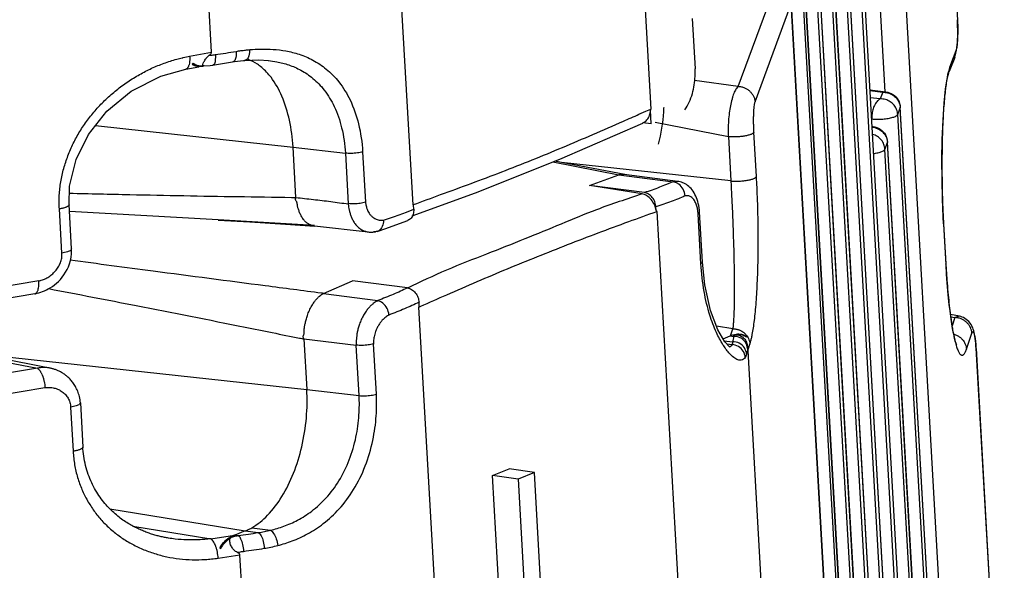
# Model space of a CAD drawing. Header units: inches. Extents: x -4 to 262, y 56 to 231.
# Tile 120 of 162: x 128.76 to 131.14, y 161.35 to 162.67. Entities that reach past the tile are written whole.
import ezdxf

# ---------------------------------------------------------------- set-up
doc = ezdxf.new("R2010")
doc.units = ezdxf.units.IN
doc.header["$LTSCALE"] = 1.2
doc.header["$MEASUREMENT"] = 0
doc.layers.get('0').update_dxf_attribs({"linetype": 'CONTINUOUS'})
doc.layers.add('6_ALL_SURFS', color=7, linetype='CONTINUOUS')
doc.layers.add('7_ALL_FEATURES', color=7, linetype='CONTINUOUS')

msp = doc.modelspace()

# ---------------------------------------------------------------- linework, layer by layer
at = {"color": 7, "linetype": 'Continuous'}
for p, q in [((130.0156, 167.201), (130.2848, 162.4562)), ((129.712, 162.226), (129.4428, 166.9708)), ((129.2268, 162.5932), (129.0122, 166.3748)), ((129.1742, 162.5834), (129.2268, 162.5932)), ((130.256, 162.4436), (130.2725, 162.4509)), ((130.2725, 162.4509), (130.2848, 162.4562)), ((130.2988, 162.2099), (130.568, 157.4651)), ((129.9952, 157.2349), (129.726, 161.9797)), ((129.7273, 161.9803), (129.7305, 161.9818)), ((130.5178, 161.875), (130.523, 161.8905)), ((130.5178, 161.875), (130.7323, 158.0933)), ((129.2427, 161.3759), (129.2954, 161.3837)), ((129.51, 157.6021), (129.2954, 161.3837))]:
    msp.add_line(p, q, dxfattribs=at)
for points, start_tangent, end_tangent in [([(129.7129, 162.2264), (129.7785, 162.2504), (129.8521, 162.2775), (129.9255, 162.3051), (129.9988, 162.334), (130.0721, 162.3641), (130.1453, 162.3953), (130.2186, 162.4273), (130.256, 162.4436)], (0.938654, 0.344861), (0.916453, 0.400142)), ([(130.2838, 162.4533), (130.2845, 162.4547), (130.2848, 162.4562)], (0.544374, 0.838842), (-0.035199, 0.99938)), ([(130.2635, 162.252), (130.1538, 162.214), (130.0686, 162.1795), (129.9809, 162.1438), (129.889, 162.1073), (129.7923, 162.0688), (129.6986, 162.0254)], (-0.947654, -0.3193), (-0.902672, -0.43033)), ([(130.2975, 162.2119), (130.2934, 162.2256), (130.2853, 162.2383), (130.2748, 162.2476), (130.2635, 162.252)], (-0.122131, 0.992514), (-0.990844, 0.135009)), ([(129.712, 162.226), (129.7126, 162.2256), (129.7132, 162.2258)], (0.635473, -0.772123), (0.74787, 0.663845)), ([(129.7305, 161.9818), (129.7932, 162.0095), (129.8668, 162.0414), (129.9395, 162.0721), (130.0118, 162.1015), (130.0843, 162.1302), (130.1574, 162.1582), (130.2314, 162.1856), (130.2988, 162.2099)], (0.912539, 0.40899), (0.942429, 0.334405)), ([(130.2988, 162.2099), (130.2983, 162.2111), (130.2975, 162.2119)], (-0.076207, 0.997092), (-0.831545, 0.555458)), ([(129.7271, 161.9808), (129.7264, 161.9806), (129.726, 161.9797)], (-0.991079, 0.133274), (-0.3197, -0.947519))]:
    msp.add_spline(points, degree=3, dxfattribs=dict(at, start_tangent=start_tangent, end_tangent=end_tangent))
at = {"layer": '6_ALL_SURFS', "color": 7, "linetype": 'Continuous'}
for p, q in [((131.059, 159.3976), (130.8852, 162.4605)), ((131.0282, 159.3138), (130.8544, 162.3767))]:
    msp.add_line(p, q, dxfattribs=at)
at = {"layer": '7_ALL_FEATURES', "color": 7, "linetype": 'Continuous'}
for p, q in [((130.776, 163.1276), (131.0446, 158.3934)), ((130.7762, 163.1286), (131.0448, 158.3944)), ((131.0386, 158.3771), (130.77, 163.1112)), ((130.7453, 163.0438), (131.0138, 158.3096)), ((130.7454, 163.0448), (131.014, 158.3107)), ((131.0078, 158.2933), (130.7393, 163.0275)), ((130.7145, 162.96), (130.9831, 158.2259)), ((130.7146, 162.9611), (130.9832, 158.2269)), ((130.9771, 158.2095), (130.7085, 162.9437)), ((130.8486, 162.4978), (130.8237, 162.937)), ((131.1074, 159.0433), (130.8859, 162.9476)), ((131.0071, 162.9441), (131.0226, 162.6702)), ((130.6486, 162.8687), (130.9246, 158.004)), ((130.9247, 158.0051), (130.6488, 162.8698)), ((130.6837, 162.8763), (130.9523, 158.1421)), ((130.6839, 162.8773), (130.9524, 158.1432)), ((130.6435, 162.8514), (130.9195, 157.9868)), ((130.9463, 158.1258), (130.6777, 162.8599)), ((130.4952, 162.5108), (130.582, 162.7469)), ((130.5356, 162.4733), (130.6224, 162.7094)), ((130.6224, 162.7094), (130.891, 157.9752)), ((130.8911, 157.9763), (130.6225, 162.7104)), ((130.3841, 162.6741), (130.391, 162.5529)), ((131.0228, 162.6711), (131.0226, 162.6702)), ((131.0226, 162.6702), (131.0234, 162.6518)), ((131.0228, 162.6712), (131.0228, 162.6711)), ((131.0229, 162.6161), (131.0236, 162.6383)), ((131.0209, 162.5981), (131.0229, 162.6161)), ((131.0166, 162.5804), (131.0031, 162.5465)), ((131.0192, 162.5965), (131.0057, 162.5625)), ((131.0166, 162.5804), (131.0192, 162.5965)), ((131.0177, 162.5838), (131.0209, 162.5981)), ((129.1648, 162.5521), (129.1965, 162.558)), ((129.1826, 162.5665), (129.1806, 162.5639)), ((129.182, 162.5655), (129.1807, 162.5667)), ((129.1961, 162.56), (129.1913, 162.5609)), ((129.1961, 162.56), (129.1977, 162.5598)), ((129.2002, 162.5596), (129.1977, 162.5598)), ((129.1979, 162.5583), (129.2064, 162.5598)), ((129.2063, 162.5598), (129.2077, 162.5601)), ((129.2091, 162.5604), (129.2076, 162.5601)), ((129.2077, 162.5602), (129.2235, 162.5613)), ((129.2235, 162.5613), (129.2298, 162.5621)), ((129.3074, 162.5734), (129.3074, 162.5734)), ((129.3636, 162.5731), (129.3638, 162.5731)), ((130.4952, 162.5108), (130.39, 162.525)), ((130.8117, 162.5028), (130.8503, 162.4979)), ((130.8118, 162.5009), (130.8431, 162.4969)), ((130.8371, 162.4806), (130.8128, 162.4834)), ((130.8431, 162.4969), (130.8371, 162.4806)), ((130.8431, 162.4969), (130.8503, 162.4979)), ((130.879, 162.4431), (130.885, 162.4594)), ((130.8818, 162.4729), (130.8824, 162.4715)), ((130.885, 162.4594), (130.8852, 162.4605)), ((131.0588, 159.3965), (130.885, 162.4594)), ((130.8852, 162.4605), (130.8852, 162.4605)), ((130.2856, 162.4207), (130.2838, 162.4533)), ((131.0528, 159.3802), (130.879, 162.4431)), ((128.9477, 162.4166), (129.4232, 162.3649)), ((130.2856, 162.4207), (130.2656, 162.4229)), ((130.2953, 162.4246), (130.4712, 162.3899)), ((130.8167, 162.4145), (130.8195, 162.4141)), ((130.8167, 162.4142), (130.8195, 162.4141)), ((130.4712, 162.3899), (130.4772, 162.2834)), ((130.5389, 162.294), (130.5329, 162.4005)), ((130.851, 162.3892), (130.8516, 162.3877)), ((129.4301, 162.2436), (129.4232, 162.3649)), ((129.4232, 162.3649), (129.5491, 162.3501)), ((130.8482, 162.3593), (130.8542, 162.3757)), ((130.8542, 162.3757), (130.8544, 162.3767)), ((131.028, 159.3128), (130.8542, 162.3757)), ((130.8544, 162.3767), (130.8544, 162.3767)), ((130.9863, 162.3877), (130.986, 162.3788)), ((129.5491, 162.3501), (129.556, 162.2282)), ((129.5907, 162.3533), (129.5976, 162.2321)), ((131.022, 159.2965), (130.8482, 162.3593)), ((130.0487, 162.3293), (130.2074, 162.2984)), ((130.2219, 162.299), (130.053, 162.3308)), ((130.4772, 162.2834), (130.0691, 162.3277)), ((130.1368, 162.2726), (130.2074, 162.2984)), ((130.2074, 162.2984), (130.2509, 162.2927)), ((130.3498, 162.2821), (130.2204, 162.2992)), ((130.2635, 162.252), (130.1368, 162.2726)), ((130.269, 162.2552), (130.1368, 162.2726)), ((130.2509, 162.2927), (130.338, 162.2812)), ((130.3379, 162.2812), (130.322, 162.2745)), ((130.3508, 162.2819), (130.3498, 162.2821)), ((128.89, 162.1198), (128.8839, 162.2263)), ((129.7137, 162.2151), (129.7131, 162.2252)), ((130.3988, 162.2292), (130.3976, 162.2338)), ((128.8667, 162.1095), (128.8607, 162.2159)), ((129.2425, 162.1895), (128.8848, 162.2098)), ((129.6788, 162.2018), (129.6967, 162.2084)), ((129.6967, 162.2084), (129.7137, 162.2151)), ((130.2975, 162.2119), (130.297, 162.2207)), ((130.4053, 162.0843), (130.3984, 162.2046)), ((130.4015, 162.2127), (130.4008, 162.2189)), ((130.4018, 162.2088), (130.4015, 162.2127)), ((130.4018, 162.2087), (130.4018, 162.2088)), ((130.4087, 162.0882), (130.4018, 162.2088)), ((129.4745, 162.1765), (129.2425, 162.1895)), ((129.4744, 162.175), (129.6044, 162.1606)), ((129.6467, 162.1689), (129.6798, 162.1807)), ((129.6798, 162.1807), (129.6995, 162.1884)), ((130.9896, 162.1804), (130.9887, 162.1969)), ((130.9896, 162.1804), (130.9895, 162.1795)), ((130.9895, 162.1795), (130.995, 162.0827)), ((130.9896, 162.1805), (130.9896, 162.1804)), ((130.9896, 162.1805), (130.9951, 162.0838)), ((129.6044, 162.1606), (129.6062, 162.1605)), ((129.6255, 162.1619), (129.6467, 162.1689)), ((130.4053, 162.0843), (130.4087, 162.0882)), ((130.4144, 162.0337), (130.4087, 162.0882)), ((130.9951, 162.0837), (130.995, 162.0827)), ((130.9951, 162.0838), (130.9951, 162.0837)), ((128.8113, 162.0431), (127.955, 161.9002)), ((129.4961, 162.0127), (129.5663, 162.0433)), ((129.6984, 162.0259), (129.5663, 162.0433)), ((128.8012, 162.0117), (127.9478, 161.8693)), ((128.8011, 162.0117), (128.8011, 162.0117)), ((129.4961, 162.0127), (129.6269, 161.9955)), ((129.7269, 161.9814), (129.7264, 161.9914)), ((131.0279, 161.958), (131.006, 161.9623)), ((131.0067, 161.9567), (131.0169, 161.9547)), ((131.0169, 161.9547), (131.0101, 161.9347)), ((131.0278, 161.958), (131.0169, 161.9547)), ((128.3111, 161.93), (128.8077, 161.8326)), ((128.8365, 161.8333), (128.3286, 161.9328)), ((130.4822, 161.9278), (130.4425, 161.9343)), ((130.4762, 161.9108), (130.4822, 161.9278)), ((130.5003, 161.914), (130.4987, 161.9142)), ((131.0445, 161.8785), (131.0577, 161.9173)), ((129.4494, 161.9032), (129.4563, 161.7819)), ((129.4494, 161.9032), (129.5753, 161.8883)), ((129.6238, 161.7703), (129.6169, 161.8915)), ((130.4584, 161.9038), (130.4753, 161.9106)), ((130.4612, 161.899), (130.4814, 161.8964)), ((130.4673, 161.8912), (130.48, 161.8895)), ((130.4753, 161.9106), (130.4835, 161.9095)), ((130.4856, 161.9132), (130.4835, 161.9095)), ((130.5129, 161.9093), (130.514, 161.9084)), ((130.5135, 161.9104), (130.5153, 161.9073)), ((130.514, 161.9084), (130.5153, 161.9073)), ((131.0152, 161.9052), (131.0169, 161.8977)), ((128.6546, 161.869), (129.4563, 161.7819)), ((129.5822, 161.767), (129.5753, 161.8883)), ((130.5174, 161.8832), (130.5173, 161.8799)), ((130.5174, 161.8832), (130.5178, 161.875)), ((131.0674, 161.8809), (131.1356, 160.6805)), ((131.0675, 161.8796), (131.0676, 161.8799)), ((131.0676, 161.8806), (131.1356, 160.6825)), ((128.8077, 161.8326), (127.9514, 161.6897)), ((128.8362, 161.8334), (128.8327, 161.834)), ((127.9696, 161.6433), (128.8259, 161.7862)), ((129.4563, 161.7819), (129.5822, 161.767)), ((128.911, 161.7497), (128.917, 161.6432)), ((128.8877, 161.7393), (128.8938, 161.6329)), ((128.917, 161.6432), (128.917, 161.6432)), ((129.9033, 161.5744), (129.9437, 161.5906)), ((130.0041, 161.5816), (129.9437, 161.5906)), ((129.961, 160.5565), (129.9033, 161.5744)), ((129.9653, 161.566), (129.9033, 161.5744)), ((130.0041, 161.5816), (129.9653, 161.566)), ((129.9653, 161.566), (130.0229, 160.5494)), ((130.0332, 161.0692), (130.0041, 161.5816)), ((128.9817, 161.4946), (129.3082, 161.4416)), ((129.0377, 161.4529), (129.2249, 161.4225)), ((129.3082, 161.4416), (129.2831, 161.4315)), ((129.3082, 161.4416), (129.3395, 161.4374)), ((129.3236, 161.449), (129.369, 161.4431)), ((129.2249, 161.4225), (129.2818, 161.431)), ((129.2831, 161.4315), (129.2818, 161.431)), ((129.2831, 161.4314), (129.2913, 161.4303)), ((129.2466, 161.4012), (129.2489, 161.3983)), ((129.2479, 161.4003), (129.2469, 161.3986))]:
    msp.add_line(p, q, dxfattribs=at)
for points in [[(131.0236, 162.6383), (131.0232, 162.6634), (131.0228, 162.6711)], [(129.2298, 162.5621), (129.2389, 162.5635), (129.2678, 162.568)], [(129.2678, 162.568), (129.2821, 162.5703), (129.3037, 162.5731), (129.3074, 162.5734)], [(129.3074, 162.5734), (129.3406, 162.5746), (129.3638, 162.5731)], [(128.8839, 162.2262), (128.8853, 162.271), (128.9007, 162.3346), (128.9308, 162.3954), (128.975, 162.4509), (129.0335, 162.499), (129.1045, 162.5353), (129.1647, 162.5521)], [(130.9887, 162.1969), (130.9869, 162.2399), (130.9859, 162.2863), (130.9856, 162.3347), (130.9864, 162.3833), (130.9882, 162.4295), (130.9909, 162.4707), (130.9944, 162.5045), (130.9982, 162.5287), (131.0017, 162.5431), (131.0028, 162.5464)], [(129.71, 162.199), (129.8626, 162.255), (130.0653, 162.3357), (130.2651, 162.4227)], [(130.3615, 162.279), (130.3584, 162.2801), (130.3553, 162.2811), (130.3521, 162.2817), (130.3512, 162.2819)], [(130.3703, 162.2744), (130.3674, 162.2762), (130.3644, 162.2777), (130.3615, 162.279)], [(130.3976, 162.2338), (130.3962, 162.2383), (130.3947, 162.2427), (130.3929, 162.247), (130.3909, 162.251), (130.3888, 162.2549), (130.3865, 162.2585), (130.384, 162.2618), (130.3814, 162.2649), (130.3787, 162.2677), (130.376, 162.2702), (130.3731, 162.2724), (130.3703, 162.2744)], [(130.4008, 162.2189), (130.3999, 162.2243), (130.3988, 162.2292)], [(129.2425, 162.1893), (129.3194, 162.1846), (129.4048, 162.1793), (129.4758, 162.1749)], [(129.6063, 162.1604), (129.6075, 162.1603), (129.6097, 162.1602), (129.6118, 162.1602), (129.6138, 162.1603), (129.6155, 162.1604), (129.6171, 162.1606)], [(129.6171, 162.1606), (129.6184, 162.1608), (129.6198, 162.1609), (129.6213, 162.1611)], [(128.8436, 162.0294), (128.8485, 162.033), (128.8534, 162.0371), (128.8583, 162.0416), (128.8629, 162.0465), (128.8674, 162.0518), (128.8716, 162.0575), (128.8755, 162.0636), (128.879, 162.0701), (128.8822, 162.077), (128.8849, 162.0842), (128.8871, 162.0917), (128.8888, 162.0996), (128.8898, 162.1078), (128.8901, 162.1164), (128.89, 162.1198)], [(130.9966, 162.0591), (130.9953, 162.0813), (130.9951, 162.0837)], [(131.0212, 161.889), (131.0212, 161.889), (131.0207, 161.8901), (131.0198, 161.8925), (131.0185, 161.8963), (131.0171, 161.9013), (131.0155, 161.9075), (131.0138, 161.915), (131.012, 161.9237), (131.0103, 161.9337), (131.0085, 161.9448), (131.0067, 161.9572), (131.0049, 161.9708), (131.0031, 161.9856), (131.0014, 162.0017), (130.9997, 162.0193), (130.9981, 162.0384), (130.9966, 162.0591)], [(130.4747, 161.8834), (130.4737, 161.8842), (130.4627, 161.8963), (130.4461, 161.9249), (130.4284, 161.9713), (130.4144, 162.0337)], [(128.8011, 162.0118), (128.8027, 162.0121), (128.8071, 162.013), (128.8114, 162.0141)], [(128.8114, 162.0141), (128.8159, 162.0155), (128.8203, 162.0171), (128.8248, 162.0189), (128.8293, 162.021), (128.8339, 162.0234), (128.8387, 162.0262), (128.8436, 162.0294)], [(131.047, 161.9478), (131.0438, 161.9504), (131.0405, 161.9526), (131.0371, 161.9545), (131.0338, 161.956), (131.0307, 161.9572), (131.0278, 161.958)], [(131.0647, 161.9095), (131.0639, 161.9142), (131.063, 161.9186), (131.062, 161.9227), (131.0609, 161.9265), (131.0595, 161.9302), (131.0578, 161.9338), (131.0557, 161.9376), (131.0531, 161.9413), (131.0501, 161.9448), (131.047, 161.9478)], [(131.0667, 161.8919), (131.0661, 161.8984), (131.0655, 161.9043), (131.0647, 161.9095)], [(131.0675, 161.8801), (131.0673, 161.8849), (131.0667, 161.8919)], [(128.911, 161.7497), (128.9107, 161.7532), (128.9102, 161.7571), (128.9096, 161.7608), (128.9088, 161.7644), (128.9079, 161.7679), (128.9069, 161.7713), (128.9058, 161.7745), (128.9046, 161.7777), (128.9033, 161.7807), (128.9019, 161.7836), (128.9005, 161.7863), (128.899, 161.7889), (128.8976, 161.7914), (128.896, 161.7938), (128.8945, 161.7961), (128.8929, 161.7983), (128.8913, 161.8004), (128.8897, 161.8024), (128.8881, 161.8043), (128.8864, 161.8061), (128.8847, 161.8078), (128.883, 161.8095), (128.8813, 161.8111), (128.8796, 161.8127), (128.8778, 161.8142), (128.8761, 161.8156), (128.8743, 161.817), (128.8725, 161.8183), (128.8707, 161.8195), (128.8689, 161.8207), (128.8671, 161.8218), (128.8653, 161.8228), (128.8634, 161.8238), (128.8616, 161.8248), (128.8598, 161.8257), (128.858, 161.8265), (128.8562, 161.8273), (128.8544, 161.8281), (128.8527, 161.8288), (128.8509, 161.8294), (128.8492, 161.83), (128.8475, 161.8306), (128.8458, 161.8311), (128.8442, 161.8316), (128.8426, 161.832), (128.841, 161.8324), (128.8395, 161.8327), (128.838, 161.833), (128.8365, 161.8333)], [(129.1232, 161.424), (129.1229, 161.424), (129.1206, 161.4244), (129.1182, 161.4249), (129.1158, 161.4253), (129.1134, 161.4258), (129.111, 161.4263), (129.1085, 161.4268), (129.106, 161.4274), (129.1035, 161.428), (129.101, 161.4286), (129.0984, 161.4292), (129.0958, 161.4299), (129.0932, 161.4306), (129.0906, 161.4314), (129.0879, 161.4322), (129.0852, 161.433), (129.0825, 161.4339), (129.0798, 161.4347), (129.0771, 161.4357), (129.0744, 161.4366), (129.0716, 161.4376), (129.0688, 161.4387), (129.0661, 161.4398), (129.0633, 161.4409), (129.0605, 161.442), (129.0577, 161.4432), (129.0548, 161.4445), (129.052, 161.4458), (129.0492, 161.4471), (129.0464, 161.4485), (129.0435, 161.4499), (129.0407, 161.4513), (129.0378, 161.4529), (129.0349, 161.4544), (129.032, 161.4561), (129.029, 161.4578), (129.0261, 161.4596), (129.023, 161.4615), (129.02, 161.4634), (129.0169, 161.4655), (129.0137, 161.4676), (129.0105, 161.4699), (129.0073, 161.4722), (129.0041, 161.4747), (129.0009, 161.4772), (128.9977, 161.4798), (128.9946, 161.4825), (128.9914, 161.4853), (128.9883, 161.4881), (128.9851, 161.4911), (128.982, 161.4942), (128.979, 161.4974), (128.9759, 161.5006), (128.9729, 161.504), (128.9699, 161.5075), (128.967, 161.5111), (128.9641, 161.5147), (128.9612, 161.5185), (128.9584, 161.5224), (128.9557, 161.5265), (128.953, 161.5306), (128.9504, 161.5348), (128.9478, 161.5391), (128.9453, 161.5435), (128.9429, 161.5481), (128.9405, 161.5527), (128.9383, 161.5574), (128.9361, 161.5622), (128.934, 161.5672), (128.932, 161.5722), (128.9301, 161.5773), (128.9284, 161.5825), (128.9267, 161.5878), (128.9251, 161.5931), (128.9237, 161.5986), (128.9224, 161.6041), (128.9212, 161.6097), (128.9202, 161.6153), (128.9192, 161.621), (128.9185, 161.6268), (128.9178, 161.6326), (128.9173, 161.6385), (128.917, 161.6432)]]:
    msp.add_lwpolyline(points, dxfattribs=at)
for start_param, end_param in [(3.177605, 3.194619), (3.032338, 3.174123), (3.174123, 3.177605)]:
    msp.add_ellipse((129.5839, 162.5126), major_axis=(-0.7302, 0.081), ratio=0.758381, start_param=start_param, end_param=end_param, dxfattribs=at)
for points, start_tangent, end_tangent in [([(131.0234, 162.6518), (131.0234, 162.6509), (131.0234, 162.645), (131.0233, 162.6337), (131.0229, 162.6236), (131.0223, 162.6147), (131.0214, 162.6071), (131.0204, 162.601), (131.0198, 162.5986), (131.0195, 162.5975), (131.0192, 162.5965)], (0.01953, -0.999809), (-0.30797, -0.951396)), ([(128.8607, 162.2159), (128.86, 162.2325), (128.8604, 162.249), (128.8641, 162.2814), (128.8711, 162.3131), (128.8812, 162.3439), (128.8941, 162.3736), (128.9098, 162.4022), (128.9282, 162.4295), (128.9491, 162.4553), (128.9724, 162.4795), (128.9979, 162.5018), (129.0251, 162.5218), (129.0535, 162.5394), (129.0827, 162.5543), (129.1126, 162.5665), (129.1432, 162.5762), (129.1564, 162.5796)], (-0.075723, 0.997129), (0.972877, 0.231324)), ([(129.1564, 162.5796), (129.1586, 162.5801), (129.1742, 162.5834)], (0.972877, 0.231324), (0.982377, 0.186912)), ([(129.1742, 162.5834), (129.1744, 162.5765), (129.1743, 162.5731), (129.174, 162.5698), (129.173, 162.5638), (129.1723, 162.5611), (129.1714, 162.5588), (129.1713, 162.5584)], (0.073102, -0.997324), (-0.417411, -0.908718)), ([(129.2084, 162.5697), (129.2137, 162.5781), (129.2139, 162.5784)], (0.482488, 0.875903), (0.620423, 0.784267)), ([(129.2139, 162.5784), (129.2214, 162.5857)], (0.620423, 0.784267), (0.792634, 0.609698)), ([(129.2214, 162.5857), (129.2241, 162.588), (129.2261, 162.5905), (129.2268, 162.5932)], (0.792639, 0.609691), (-0.056642, 0.998395)), ([(129.2214, 162.5857), (129.2263, 162.586), (129.2312, 162.5865), (129.2361, 162.5872)], (0.998409, 0.056384), (0.989249, 0.146238)), ([(129.2361, 162.5872), (129.2356, 162.5725), (129.2323, 162.5636), (129.2297, 162.5625)], (0.060991, -0.998138), (-0.979221, -0.202798)), ([(129.2361, 162.5872), (129.2612, 162.591), (129.2861, 162.595)], (0.98925, 0.146233), (0.986711, 0.162487)), ([(129.2861, 162.595), (129.2853, 162.5803), (129.2813, 162.5713), (129.2784, 162.57)], (0.060455, -0.998171), (-0.980266, -0.197681)), ([(129.2861, 162.595), (129.2978, 162.5968), (129.3087, 162.5981), (129.3187, 162.5992)], (0.986711, 0.162487), (0.995998, 0.089378)), ([(129.3187, 162.5992), (129.3167, 162.5847), (129.3116, 162.5754), (129.3074, 162.5735)], (-0.016333, -0.999867), (-0.989611, -0.143772)), ([(129.3187, 162.5992), (129.3459, 162.6007), (129.3751, 162.5999), (129.406, 162.5961), (129.438, 162.588), (129.4707, 162.5741), (129.503, 162.5526), (129.5336, 162.5214), (129.5604, 162.4781), (129.5807, 162.4208), (129.5907, 162.3533)], (0.995954, 0.089861), (0.056802, -0.998385)), ([(129.1713, 162.5584), (129.1704, 162.5568), (129.1693, 162.5551), (129.168, 162.5538), (129.1667, 162.5529), (129.1653, 162.5523), (129.1647, 162.5521)], (-0.417411, -0.908718), (-0.982978, -0.183723)), ([(129.1806, 162.5639), (129.1913, 162.5596), (129.2038, 162.5594)], (0.819934, -0.572458), (0.990466, 0.137758)), ([(129.1913, 162.5609), (129.1899, 162.5613), (129.1865, 162.5627), (129.1835, 162.5644), (129.182, 162.5655)], (-0.965601, 0.260029), (-0.777951, 0.628325)), ([(129.1906, 162.5615), (129.1826, 162.5665)], (-0.935332, 0.353772), (-0.719783, 0.694199)), ([(129.1977, 162.5598), (129.1906, 162.5615)], (-0.994093, 0.108532), (-0.935332, 0.353772)), ([(129.2076, 162.5601), (129.2002, 162.5596)], (-0.988971, -0.148109), (-0.999384, 0.035084)), ([(129.2078, 162.5601), (129.2065, 162.5604), (129.2061, 162.5634), (129.2084, 162.5697)], (-0.999001, -0.044684), (0.482488, 0.875903)), ([(129.3373, 162.5641), (129.3152, 162.5756)], (-0.830431, 0.557121), (-0.936565, 0.350493)), ([(129.3476, 162.5564), (129.3373, 162.5641)], (-0.766399, 0.642365), (-0.830431, 0.557121)), ([(129.4232, 162.3649), (129.4145, 162.4295), (129.3963, 162.4871), (129.3701, 162.5326), (129.3476, 162.5564)], (-0.056639, 0.998395), (-0.766399, 0.642365)), ([(129.3638, 162.5731), (129.3839, 162.5701), (129.4128, 162.5625), (129.4421, 162.5497), (129.471, 162.5301), (129.4983, 162.5017), (129.5222, 162.4626), (129.5402, 162.411), (129.5491, 162.3501)], (0.993996, -0.109415), (0.056639, -0.998395)), ([(131.0057, 162.5625), (131.0042, 162.5583), (131.0027, 162.5534), (131.001, 162.547)], (-0.364928, -0.931036), (-0.232938, -0.972492)), ([(131.0057, 162.5625), (131.0057, 162.5588), (131.0053, 162.5552), (131.0035, 162.548), (131.0029, 162.5467)], (0.054745, -0.9985), (-0.379968, -0.925)), ([(130.3661, 162.4547), (130.3771, 162.4728), (130.3846, 162.4935), (130.389, 162.5146), (130.391, 162.5348), (130.391, 162.5529)], (0.633089, 0.774079), (-0.056642, 0.998395)), ([(130.9977, 162.5308), (130.9972, 162.5277), (130.9948, 162.511), (130.9939, 162.5041)], (-0.170866, -0.985294), (-0.118363, -0.99297)), ([(131.001, 162.547), (130.9998, 162.5419), (130.9977, 162.5308)], (-0.232938, -0.972492), (-0.170866, -0.985294)), ([(130.4952, 162.5108), (130.4923, 162.5079), (130.4895, 162.5041), (130.4869, 162.4993), (130.4844, 162.4937), (130.4821, 162.4873), (130.48, 162.4802), (130.4762, 162.4644), (130.4734, 162.4469), (130.4715, 162.4282), (130.4707, 162.409), (130.4708, 162.3994), (130.4709, 162.3946), (130.4712, 162.3899)], (-0.780083, -0.625676), (0.056674, -0.998393)), ([(130.4952, 162.5108), (130.4971, 162.5107), (130.499, 162.5105), (130.5027, 162.5099), (130.5064, 162.5089), (130.5099, 162.5076), (130.5166, 162.504), (130.5226, 162.4994), (130.5277, 162.4938), (130.5317, 162.4874), (130.5344, 162.4805), (130.5356, 162.4733)], (0.999962, -0.008749), (0.057901, -0.998322)), ([(130.8431, 162.4969), (130.8546, 162.4953)], (0.999979, -0.006427), (0.965828, -0.259182)), ([(130.8503, 162.4979), (130.8675, 162.4915)], (0.991935, -0.126745), (0.831559, -0.555436)), ([(130.8546, 162.4953), (130.8662, 162.4905)], (0.965828, -0.259182), (0.854973, -0.518672)), ([(130.8662, 162.4905), (130.8759, 162.4822), (130.8818, 162.4729)], (0.854973, -0.518672), (0.407428, -0.913237)), ([(130.8675, 162.4915), (130.8802, 162.4777), (130.8852, 162.4605)], (0.831559, -0.555436), (0.056642, -0.998395)), ([(130.9939, 162.5041), (130.9925, 162.4916), (130.9905, 162.4699), (130.9888, 162.446), (130.9875, 162.4204), (130.9863, 162.3877)], (-0.118363, -0.99297), (-0.027879, -0.999611)), ([(130.5329, 162.4005), (130.5327, 162.4034), (130.5325, 162.4064), (130.5323, 162.4123), (130.5321, 162.4239), (130.5321, 162.4351), (130.5324, 162.4454), (130.5329, 162.4548), (130.5336, 162.4627), (130.5345, 162.4689), (130.535, 162.4713), (130.5356, 162.4733)], (-0.05964, 0.99822), (0.300234, 0.953866)), ([(130.8371, 162.4806), (130.8302, 162.4758), (130.8243, 162.4677), (130.8198, 162.4571), (130.8172, 162.445), (130.8168, 162.4326)], (-0.923588, -0.383387), (0.056642, -0.998395)), ([(130.879, 162.4431), (130.8764, 162.455), (130.8701, 162.4656), (130.8609, 162.4739), (130.8495, 162.4791), (130.8371, 162.4806)], (-0.056642, 0.998395), (-0.999536, -0.030473)), ([(130.8824, 162.4715), (130.8841, 162.4659)], (0.368268, -0.92972), (0.219185, -0.975683)), ([(130.8841, 162.4659), (130.885, 162.4594)], (0.219185, -0.975683), (0.049877, -0.998755)), ([(130.2752, 162.4303), (130.2816, 162.4412)], (0.65457, 0.756001), (0.339707, 0.940531)), ([(130.2816, 162.4412), (130.2838, 162.4533)], (0.339707, 0.940531), (0.009987, 0.99995)), ([(130.8168, 162.4326), (130.8293, 162.4318), (130.843, 162.4323), (130.8562, 162.4339), (130.8675, 162.4364), (130.8754, 162.4396), (130.879, 162.4431)], (0.993469, -0.114102), (0.344957, 0.938618)), ([(130.2656, 162.4229), (130.2752, 162.4303)], (0.908808, 0.417215), (0.65457, 0.756001)), ([(130.8169, 162.4129), (130.8239, 162.4116)], (0.994072, -0.108724), (0.965828, -0.259182)), ([(130.8195, 162.4141), (130.8367, 162.4077)], (0.991935, -0.126745), (0.831559, -0.555436)), ([(130.5329, 162.4005), (130.532, 162.3992), (130.5314, 162.3985), (130.5306, 162.3979), (130.5285, 162.3966), (130.5258, 162.3954), (130.5226, 162.3942), (130.5189, 162.3932), (130.5104, 162.3913), (130.5057, 162.3906), (130.5007, 162.39), (130.4905, 162.3893), (130.4854, 162.3892), (130.4804, 162.3893), (130.4756, 162.3895), (130.4733, 162.3897), (130.4712, 162.3899)], (-0.330848, -0.943684), (-0.994157, 0.107943)), ([(130.8482, 162.3593), (130.8456, 162.3713), (130.8394, 162.3819), (130.8301, 162.3902), (130.8187, 162.3953), (130.8178, 162.3955)], (-0.056642, 0.998395), (-0.968306, 0.249768)), ([(130.8239, 162.4116), (130.8354, 162.4067)], (0.965828, -0.259182), (0.854973, -0.518672)), ([(130.8354, 162.4067), (130.8451, 162.3985), (130.851, 162.3892)], (0.854973, -0.518672), (0.407428, -0.913237)), ([(130.8367, 162.4077), (130.8494, 162.394), (130.8544, 162.3767)], (0.831559, -0.555436), (0.056642, -0.998395)), ([(130.8516, 162.3877), (130.8534, 162.3821)], (0.368268, -0.92972), (0.219185, -0.975683)), ([(130.8534, 162.3821), (130.8542, 162.3757)], (0.219185, -0.975683), (0.049877, -0.998755)), ([(130.986, 162.3788), (130.9858, 162.3652), (130.9855, 162.3058), (130.9866, 162.2434), (130.9878, 162.2115), (130.9886, 162.1955), (130.9895, 162.1795)], (-0.023516, -0.999723), (0.059579, -0.998224)), ([(129.5907, 162.3533), (129.578, 162.3506), (129.5631, 162.3495), (129.5491, 162.3501)], (-0.955427, -0.295227), (-0.993107, 0.11721)), ([(130.8204, 162.3494), (130.8255, 162.3501), (130.8367, 162.3527), (130.8446, 162.3559), (130.8482, 162.3593)], (0.991529, 0.129887), (0.344957, 0.938618)), ([(130.2074, 162.2984), (130.2099, 162.2989), (130.2127, 162.2993), (130.2159, 162.2995), (130.2193, 162.2993), (130.2204, 162.2992)], (0.939514, 0.342511), (0.991123, -0.132944)), ([(130.4772, 162.2834), (130.4815, 162.283), (130.4859, 162.2828), (130.4955, 162.2828), (130.5061, 162.2835), (130.5164, 162.2849), (130.5212, 162.2858), (130.5255, 162.2868), (130.5293, 162.288), (130.5325, 162.2892), (130.535, 162.2904), (130.5368, 162.2916), (130.5376, 162.2922), (130.5381, 162.2928), (130.5389, 162.294)], (0.994153, -0.107984), (0.332695, 0.943034)), ([(130.5269, 161.9047), (130.5289, 161.9141), (130.5316, 161.9297), (130.5341, 161.9478), (130.5363, 161.9685), (130.5383, 161.9916), (130.5399, 162.0168), (130.5413, 162.0437), (130.5429, 162.1014), (130.5431, 162.1631), (130.5418, 162.2278), (130.5406, 162.2608), (130.5398, 162.2774), (130.5389, 162.294)], (0.22645, 0.974023), (-0.05949, 0.998229)), ([(130.322, 162.2745), (130.3053, 162.268), (130.2876, 162.2615), (130.269, 162.2552)], (-0.926793, -0.375572), (-0.949382, -0.314123)), ([(130.3492, 162.2775), (130.3379, 162.2812)], (-0.866364, 0.499413), (-0.995469, 0.095086)), ([(130.3429, 162.2821), (130.3383, 162.2813)], (-0.983462, -0.181113), (-0.994529, 0.104461)), ([(130.3498, 162.2821), (130.3468, 162.2823), (130.3429, 162.2821)], (-0.993351, 0.115129), (-0.983462, -0.181113)), ([(130.3624, 162.2632), (130.352, 162.2757), (130.3492, 162.2775)], (-0.461255, 0.887268), (-0.866364, 0.499413)), ([(130.4772, 162.2834), (130.478, 162.2686), (130.4787, 162.2539), (130.4802, 162.2245), (130.4825, 162.1673), (130.4842, 162.1127), (130.4852, 162.062), (130.4854, 162.0385), (130.4855, 162.0166), (130.4854, 161.9965), (130.485, 161.9784), (130.4845, 161.9624), (130.4837, 161.9486), (130.4829, 161.9371), (130.4826, 161.9322), (130.4822, 161.9278)], (0.053902, -0.998546), (-0.079802, -0.996811)), ([(128.8848, 162.2539), (129.0302, 162.2506), (129.2899, 162.2458), (129.4196, 162.2438), (129.4301, 162.2436)], (0.999716, -0.023814), (0.9999, -0.01414)), ([(130.297, 162.2207), (130.2943, 162.2328), (130.2881, 162.2436), (130.2792, 162.2515), (130.269, 162.2552)], (-0.056642, 0.998395), (-0.991462, 0.130397)), ([(130.3667, 162.2472), (130.3508, 162.2405), (130.3337, 162.2338), (130.3158, 162.2272), (130.297, 162.2207)], (-0.916357, -0.400362), (-0.948573, -0.316558)), ([(130.3669, 162.2473), (130.3624, 162.2632)], (-0.062281, 0.998059), (-0.461255, 0.887268)), ([(130.3881, 162.2385), (130.3847, 162.2422), (130.3812, 162.2449), (130.3778, 162.2466), (130.3747, 162.2475), (130.3718, 162.2477), (130.3691, 162.2475), (130.3667, 162.2472)], (-0.597426, 0.801924), (-0.980096, -0.198524)), ([(128.8839, 162.2262), (128.8839, 162.2257), (128.8837, 162.225), (128.8833, 162.2243), (128.8827, 162.2236), (128.881, 162.2223), (128.8786, 162.221), (128.8758, 162.2197), (128.8726, 162.2186), (128.869, 162.2176), (128.865, 162.2167), (128.8607, 162.2159)], (0.057399, -0.998351), (-0.985262, -0.171053)), ([(129.4453, 162.1949), (129.4428, 162.199), (129.4408, 162.2032), (129.439, 162.2073), (129.4375, 162.2113), (129.4361, 162.2151), (129.435, 162.2186), (129.4342, 162.2219), (129.4338, 162.2249), (129.4334, 162.2277), (129.4329, 162.2303), (129.432, 162.2328), (129.4308, 162.235), (129.4296, 162.237), (129.4288, 162.239), (129.4292, 162.2408), (129.4298, 162.2422), (129.4301, 162.2436)], (-0.53893, 0.842351), (-0.113022, 0.993592)), ([(129.4301, 162.2436), (129.472, 162.2387), (129.514, 162.2338), (129.556, 162.2282)], (0.993109, -0.117197), (0.993118, -0.117122)), ([(129.5976, 162.2321), (129.5849, 162.2294), (129.57, 162.2282), (129.556, 162.2288)], (-0.955336, -0.295523), (-0.993138, 0.116947)), ([(129.556, 162.2288), (129.5569, 162.2206), (129.5582, 162.2134), (129.5603, 162.2055), (129.5631, 162.1975), (129.5668, 162.1896), (129.5715, 162.1818), (129.5776, 162.1745), (129.5848, 162.1683), (129.5922, 162.1641), (129.5991, 162.1616), (129.6044, 162.1606)], (0.054799, -0.998497), (0.991669, -0.128815)), ([(129.5976, 162.2321), (129.598, 162.2283), (129.599, 162.2234), (129.6003, 162.2184), (129.6023, 162.2133), (129.6049, 162.2081), (129.6083, 162.203), (129.6125, 162.1982), (129.6176, 162.1942), (129.6231, 162.1912), (129.6282, 162.1895), (129.6328, 162.1888), (129.6371, 162.1888), (129.6408, 162.189)], (0.051387, -0.998679), (0.988127, 0.153639)), ([(130.3961, 162.22), (130.3948, 162.2247), (130.393, 162.2295), (130.3908, 162.2341), (130.3881, 162.2385)], (-0.239606, 0.97087), (-0.597426, 0.801924)), ([(129.6408, 162.189), (129.6601, 162.1953), (129.6788, 162.2018)], (0.953224, 0.302265), (0.941523, 0.336948)), ([(129.7105, 162.1987), (129.7073, 162.1941), (129.6995, 162.1884)], (-0.460004, -0.887917), (-0.925798, -0.37802)), ([(129.7137, 162.2151), (129.7124, 162.2036), (129.7105, 162.1987)], (0.056642, -0.998395), (-0.460004, -0.887917)), ([(130.3984, 162.2054), (130.3983, 162.2069), (130.3978, 162.211), (130.3971, 162.2155), (130.3961, 162.22)], (0.143703, 0.989621), (-0.239606, 0.97087)), ([(130.3984, 162.2046), (130.4014, 162.2071), (130.4017, 162.2087)], (0.8867, 0.462346), (-0.041288, 0.999147)), ([(129.4573, 162.1819), (129.4543, 162.1843), (129.4511, 162.1874), (129.4481, 162.1909), (129.4453, 162.1949)], (-0.812225, 0.583345), (-0.53893, 0.842351)), ([(129.4665, 162.177), (129.4653, 162.1774), (129.4628, 162.1786), (129.4602, 162.18), (129.4573, 162.1819)], (-0.933508, 0.358558), (-0.812225, 0.583345)), ([(129.4744, 162.175), (129.4738, 162.1751), (129.4719, 162.1754), (129.4698, 162.1759), (129.4676, 162.1765), (129.4665, 162.177)], (-0.993951, 0.109823), (-0.933508, 0.358558)), ([(129.6405, 162.1889), (129.638, 162.1739), (129.6294, 162.1637), (129.6255, 162.162)], (0.063594, -0.997976), (-0.955456, -0.295134)), ([(129.6213, 162.1612), (129.6175, 162.1613)], (-0.997127, -0.075745), (-0.989074, 0.147417)), ([(129.6255, 162.162), (129.6213, 162.1612)], (-0.955456, -0.295134), (-0.997127, -0.075745)), ([(128.8113, 162.0431), (128.8141, 162.0437), (128.8168, 162.0444), (128.8222, 162.0462), (128.8327, 162.0513), (128.8423, 162.0582), (128.8508, 162.0665), (128.8578, 162.0761), (128.863, 162.0866), (128.8662, 162.0978), (128.8668, 162.1036), (128.8668, 162.1065), (128.8667, 162.1095)], (0.9794, 0.201931), (-0.082078, 0.996626)), ([(128.8898, 162.1198), (128.888, 162.1165), (128.8798, 162.1126), (128.8667, 162.1095)], (-0.133856, -0.991001), (-0.986368, -0.164555)), ([(129.4961, 162.0127), (129.4915, 162.0133), (129.3563, 162.0309), (129.086, 162.0662), (128.8864, 162.0926)], (-0.991702, 0.128557), (-0.9913, 0.131619)), ([(130.4583, 161.8892), (130.4426, 161.9186), (130.4266, 161.9607), (130.413, 162.0171), (130.4053, 162.0843)], (-0.534017, 0.845474), (-0.056807, 0.998385)), ([(130.995, 162.0827), (130.9959, 162.0668), (130.9969, 162.0515), (130.9992, 162.0226), (131.0017, 161.9959), (131.0044, 161.9714), (131.0074, 161.9492), (131.0105, 161.9293), (131.0138, 161.9118), (131.0152, 161.9052)], (0.05358, -0.998564), (0.218141, -0.975917)), ([(128.8011, 162.0118), (128.8019, 162.012), (128.8033, 162.0126), (128.8047, 162.0135), (128.806, 162.0148), (128.8082, 162.0185), (128.8091, 162.0209), (128.8098, 162.0235), (128.8109, 162.0295), (128.8114, 162.0362), (128.8113, 162.0431)], (0.985923, 0.167198), (-0.06738, 0.997727)), ([(128.8352, 162.0242), (129.0454, 161.9835), (129.3077, 161.9316), (129.4388, 161.9053), (129.4494, 161.9032)], (0.982091, -0.188408), (0.980263, -0.197698)), ([(129.4494, 161.9032), (129.4489, 161.9047), (129.448, 161.9062), (129.4473, 161.9081), (129.4477, 161.9102), (129.4486, 161.9121), (129.4494, 161.9143), (129.45, 161.9168), (129.4502, 161.9196), (129.4502, 161.9227), (129.4502, 161.9261), (129.4505, 161.9297), (129.4511, 161.9336), (129.4519, 161.9376), (129.4529, 161.942), (129.4539, 161.9467), (129.4553, 161.9518), (129.4568, 161.9572), (129.4588, 161.9628), (129.4611, 161.9688), (129.4638, 161.9747), (129.4667, 161.9802), (129.4696, 161.9852), (129.4724, 161.9896), (129.4751, 161.9934), (129.4776, 161.9966), (129.4799, 161.9993), (129.482, 162.0015), (129.4839, 162.0035), (129.4857, 162.0051), (129.4875, 162.0065), (129.489, 162.0078), (129.4902, 162.0089), (129.4918, 162.0098), (129.4935, 162.0106), (129.4939, 162.0113), (129.4938, 162.0119), (129.4951, 162.0123), (129.4961, 162.0127)], (-0.05664, 0.998395), (0.974607, 0.223924)), ([(129.6984, 162.0259), (129.6819, 162.0181), (129.6644, 162.0104), (129.6461, 162.0029), (129.6269, 161.9955)], (-0.899629, -0.436654), (-0.936275, -0.351268)), ([(129.6984, 162.0259), (129.7086, 162.0222), (129.7175, 162.0143)], (0.991462, -0.130397), (0.627947, -0.778256)), ([(129.7175, 162.0143), (129.7238, 162.0035)], (0.627947, -0.778256), (0.358646, -0.933474)), ([(129.6266, 161.9953), (129.621, 161.9919), (129.6162, 161.9884), (129.6106, 161.9835), (129.6049, 161.9774), (129.5991, 161.97), (129.5931, 161.9608), (129.5875, 161.9498), (129.5832, 161.9389), (129.5801, 161.929), (129.5779, 161.9198), (129.5764, 161.911), (129.5756, 161.9031), (129.5752, 161.8961), (129.5753, 161.8883)], (0.986039, -0.166515), (0.056828, -0.998384)), ([(129.6538, 161.9607), (129.6494, 161.9767), (129.6392, 161.9892), (129.6266, 161.9953)], (-0.030992, 0.99952), (-0.986054, 0.166427)), ([(129.7264, 161.9914), (129.7094, 161.9835), (129.6916, 161.9758), (129.673, 161.9681), (129.6538, 161.9607)], (-0.901035, -0.433746), (-0.936494, -0.350685)), ([(129.7238, 162.0035), (129.7264, 161.9914)], (0.358646, -0.933474), (0.056642, -0.998395)), ([(129.6538, 161.9607), (129.6502, 161.9585), (129.6463, 161.9559), (129.6423, 161.9524), (129.6379, 161.948), (129.6334, 161.9425), (129.6289, 161.9358), (129.625, 161.9284), (129.622, 161.9212), (129.6199, 161.9146), (129.6184, 161.9085), (129.6175, 161.9031), (129.617, 161.8979), (129.6168, 161.8934), (129.617, 161.8907), (129.6171, 161.8908)], (-0.881075, -0.472977), (-0.011101, 0.999938)), ([(131.0271, 161.9532), (131.0244, 161.9539), (131.0226, 161.9542), (131.0207, 161.9545), (131.0188, 161.9546), (131.0178, 161.9547), (131.0169, 161.9547)], (-0.963966, 0.266024), (-0.999999, -0.001191)), ([(131.054, 161.931), (131.0537, 161.9315), (131.0497, 161.9379), (131.0445, 161.9434), (131.0385, 161.9481), (131.0317, 161.9516), (131.0281, 161.9529), (131.0271, 161.9532)], (-0.43827, 0.898844), (-0.963966, 0.266024)), ([(130.4754, 161.9107), (130.4903, 161.9148)], (0.927774, 0.373143), (0.990666, 0.136312)), ([(130.4754, 161.9106), (130.4799, 161.9122), (130.4845, 161.9134), (130.493, 161.9144), (130.4987, 161.9142)], (0.928958, 0.370184), (0.991443, -0.130544)), ([(130.4822, 161.9278), (130.4858, 161.9276), (130.4895, 161.9271), (130.4967, 161.9252)], (0.999999, 0.001191), (0.93875, -0.344598)), ([(130.4857, 161.9132), (130.4969, 161.9142), (130.5003, 161.914)], (0.97713, 0.212641), (0.991535, -0.129838)), ([(130.4903, 161.9148), (130.5028, 161.9147)], (0.990666, 0.136312), (0.983252, -0.182252)), ([(130.4967, 161.9252), (130.4969, 161.9251), (130.504, 161.9217), (130.5102, 161.917), (130.5104, 161.9168)], (0.93875, -0.344598), (0.734557, -0.678546)), ([(130.5003, 161.914), (130.5069, 161.9124)], (0.991535, -0.129838), (0.939181, -0.343423)), ([(130.5028, 161.9147), (130.5135, 161.9104)], (0.983252, -0.182252), (0.819934, -0.572458)), ([(130.5104, 161.9168), (130.5154, 161.9112), (130.5194, 161.9045), (130.5196, 161.904)], (0.734557, -0.678546), (0.411848, -0.911253)), ([(131.0142, 161.9145), (131.0183, 161.9131), (131.0254, 161.9097), (131.0317, 161.905), (131.0362, 161.9001)], (0.966636, -0.256154), (0.614205, -0.789147)), ([(131.0577, 161.9173), (131.0573, 161.921), (131.0564, 161.9246), (131.054, 161.931)], (-0.058556, 0.998284), (-0.43827, 0.898844)), ([(131.0577, 161.9173), (131.058, 161.9181), (131.0584, 161.9188), (131.0587, 161.9193), (131.059, 161.9197), (131.0594, 161.92), (131.0597, 161.9202), (131.06, 161.9203), (131.0604, 161.9202), (131.0607, 161.92), (131.0611, 161.9197), (131.0614, 161.9193), (131.0618, 161.9187), (131.0625, 161.9172), (131.0631, 161.9152), (131.0638, 161.9127), (131.0645, 161.9096), (131.0646, 161.9087)], (0.351351, 0.936244), (0.176976, -0.984215)), ([(129.6169, 161.8915), (129.6042, 161.8888), (129.5893, 161.8877), (129.5753, 161.8883)], (-0.954519, -0.298149), (-0.992817, 0.119646)), ([(130.4814, 161.8964), (130.4811, 161.8936), (130.4806, 161.8914), (130.48, 161.8895)], (-0.086668, -0.996237), (-0.363878, -0.931447)), ([(130.4835, 161.9095), (130.4829, 161.9029), (130.4814, 161.8964)], (-0.042064, -0.999115), (-0.268483, -0.963285)), ([(130.5151, 161.8663), (130.5099, 161.8817), (130.4976, 161.8927), (130.4814, 161.8964)], (-0.056993, 0.998375), (-0.999603, -0.028185)), ([(130.5173, 161.8799), (130.5121, 161.8952), (130.4998, 161.906), (130.4835, 161.9095)], (-0.056757, 0.998388), (-0.999063, -0.043282)), ([(130.4857, 161.9132), (130.4937, 161.9131), (130.503, 161.9094), (130.5106, 161.9024)], (0.977505, 0.21091), (0.61056, -0.79197)), ([(130.5069, 161.9124), (130.5129, 161.9093)], (0.939181, -0.343423), (0.820093, -0.57223)), ([(130.5106, 161.9024), (130.5157, 161.8926), (130.5174, 161.8832)], (0.61056, -0.79197), (0.047578, -0.998868)), ([(130.5196, 161.904), (130.5219, 161.8975), (130.523, 161.8905)], (0.411848, -0.911253), (0.058205, -0.998305)), ([(130.523, 161.8905), (130.5246, 161.8955), (130.5261, 161.9011), (130.5269, 161.9047)], (0.318488, 0.947927), (0.22645, 0.974023)), ([(131.0169, 161.8977), (131.0172, 161.8968), (131.0189, 161.8903), (131.0207, 161.8845), (131.0225, 161.8794), (131.0243, 161.875), (131.0261, 161.8713), (131.0279, 161.8684), (131.0296, 161.8662), (131.0314, 161.8648), (131.0331, 161.864), (131.034, 161.8639), (131.0348, 161.864), (131.0365, 161.8648), (131.0382, 161.8662), (131.0398, 161.8683), (131.0414, 161.8711), (131.0422, 161.8727), (131.043, 161.8745), (131.0445, 161.8785)], (0.242771, -0.970084), (0.326852, 0.945076)), ([(131.0362, 161.9001), (131.0408, 161.8926), (131.0434, 161.8855), (131.0445, 161.8785)], (0.614205, -0.789147), (0.058938, -0.998262)), ([(131.0646, 161.9087), (131.0656, 161.9019), (131.0667, 161.892), (131.0671, 161.8862), (131.0673, 161.8831), (131.0675, 161.8809)], (0.176976, -0.984215), (0.057633, -0.998338)), ([(130.4652, 161.879), (130.4583, 161.8892)], (-0.592527, 0.80555), (-0.534017, 0.845474)), ([(130.5118, 161.8586), (130.5077, 161.8542), (130.502, 161.8521), (130.4944, 161.8531), (130.4846, 161.8586), (130.4725, 161.8699), (130.4652, 161.879)], (-0.543874, -0.839167), (-0.592527, 0.80555)), ([(130.48, 161.8895), (130.4776, 161.8857), (130.4738, 161.8839)], (-0.362691, -0.931909), (-0.990474, -0.137703)), ([(130.5118, 161.8586), (130.507, 161.8739), (130.4955, 161.8851), (130.48, 161.8895)], (-0.046713, 0.998908), (-0.999632, 0.027128)), ([(130.5173, 161.8799), (130.5166, 161.8731), (130.5151, 161.8663)], (-0.042128, -0.999112), (-0.268647, -0.963239)), ([(130.5151, 161.8663), (130.5141, 161.8632), (130.513, 161.8607), (130.5118, 161.8586)], (-0.268646, -0.963239), (-0.5449, -0.838501)), ([(128.8327, 161.834), (128.8232, 161.8346), (128.8153, 161.834), (128.8115, 161.8334), (128.8077, 161.8326)], (-0.990526, 0.137324), (-0.970204, -0.242289)), ([(128.8077, 161.8326), (128.8084, 161.8321), (128.8092, 161.8315), (128.8107, 161.8301), (128.8139, 161.8263), (128.8162, 161.8226)], (0.867663, -0.497153), (0.489327, -0.872101)), ([(128.8162, 161.8226), (128.8169, 161.8213), (128.8195, 161.8156)], (0.489327, -0.872101), (0.371761, -0.928328)), ([(128.8195, 161.8156), (128.8197, 161.8152), (128.822, 161.8083), (128.8239, 161.8009), (128.8252, 161.7933), (128.8259, 161.7862)], (0.371761, -0.928328), (0.044195, -0.999023)), ([(128.8259, 161.7862), (128.8287, 161.7865), (128.8314, 161.7867), (128.837, 161.7867), (128.8479, 161.7852), (128.8531, 161.7837), (128.8581, 161.7817), (128.8673, 161.7763), (128.8753, 161.7692), (128.8816, 161.7606), (128.884, 161.7558), (128.8859, 161.7506), (128.8872, 161.7451), (128.8875, 161.7423), (128.8877, 161.7393)], (0.992464, 0.122535), (0.023245, -0.99973)), ([(129.3236, 161.449), (129.3618, 161.4791), (129.3963, 161.5241), (129.4242, 161.58), (129.4441, 161.644), (129.4552, 161.7134), (129.4563, 161.7819)], (0.870146, 0.492795), (-0.056642, 0.998395)), ([(128.9108, 161.7497), (128.909, 161.7464), (128.9008, 161.7424), (128.8877, 161.7393)], (-0.134297, -0.990941), (-0.986368, -0.164554)), ([(129.369, 161.4431), (129.4006, 161.4526), (129.4338, 161.4672), (129.4682, 161.4891), (129.5024, 161.5202), (129.5335, 161.5616), (129.5585, 161.6123), (129.5747, 161.6673), (129.5819, 161.7205), (129.5822, 161.767)], (0.972379, 0.233407), (-0.056641, 0.998395)), ([(129.3863, 161.4063), (129.4212, 161.4173), (129.4578, 161.4341), (129.496, 161.459), (129.5341, 161.4942), (129.5689, 161.5408), (129.5969, 161.5976), (129.6152, 161.6592), (129.6234, 161.7184), (129.6238, 161.7703)], (0.968871, 0.247565), (-0.056641, 0.998395)), ([(129.5822, 161.767), (129.5962, 161.7664), (129.6111, 161.7676), (129.6238, 161.7703)], (0.993107, -0.11721), (0.955427, 0.295227)), ([(128.917, 161.6432), (128.917, 161.6427), (128.9168, 161.642), (128.9164, 161.6413), (128.9158, 161.6406), (128.914, 161.6392), (128.9117, 161.6379), (128.9089, 161.6367), (128.9057, 161.6356), (128.9021, 161.6346), (128.8981, 161.6337), (128.8938, 161.6329)], (0.059104, -0.998252), (-0.987436, -0.158021)), ([(128.8938, 161.6329), (128.895, 161.6164), (128.8972, 161.6004), (128.9044, 161.5698), (128.9149, 161.541), (128.9282, 161.5141), (128.9443, 161.4892), (128.9629, 161.4663), (128.984, 161.4457), (129.0074, 161.4272), (129.0331, 161.4112), (129.0606, 161.3977), (129.0895, 161.3871), (129.1193, 161.3792), (129.1497, 161.3743), (129.1804, 161.3721), (129.2114, 161.3727), (129.227, 161.374), (129.2427, 161.3759)], (0.037556, -0.999295), (0.989836, 0.142214)), ([(129.3087, 161.4415), (129.3137, 161.4437), (129.3187, 161.4462), (129.3236, 161.449)], (0.921735, 0.387819), (0.860911, 0.508755)), ([(129.3395, 161.4374), (129.3542, 161.4399), (129.369, 161.4431)], (0.990078, 0.140522), (0.972257, 0.233915)), ([(129.369, 161.4431), (129.3763, 161.4354), (129.3826, 161.422), (129.3863, 161.4063)], (0.870451, -0.492255), (0.130545, -0.991442)), ([(129.2249, 161.4225), (129.2106, 161.421), (129.1963, 161.42), (129.1676, 161.4197), (129.1392, 161.4218), (129.1232, 161.424)], (-0.992179, -0.12482), (-0.986703, 0.162532)), ([(129.2367, 161.4058), (129.2341, 161.4114), (129.2311, 161.4164), (129.2296, 161.4185), (129.228, 161.4202), (129.2264, 161.4215), (129.2249, 161.4225)], (-0.364892, 0.93105), (-0.875754, 0.482757)), ([(129.2818, 161.4309), (129.2682, 161.4237), (129.2563, 161.4138), (129.2466, 161.4012)], (-0.927876, -0.37289), (-0.517194, -0.855868)), ([(129.2819, 161.4309), (129.2739, 161.4269), (129.2657, 161.4212), (129.2584, 161.4146), (129.2521, 161.407), (129.2494, 161.403), (129.2479, 161.4003)], (-0.919363, -0.393411), (-0.479615, -0.877479)), ([(129.2489, 161.3983), (129.256, 161.4097), (129.2649, 161.4191), (129.2752, 161.4268)], (0.439543, 0.898222), (0.860662, 0.509176)), ([(129.2893, 161.3896), (129.281, 161.3952), (129.2749, 161.4036), (129.2714, 161.4131), (129.2711, 161.4213), (129.2752, 161.4268)], (-0.911801, 0.410632), (0.859189, 0.511658)), ([(129.2753, 161.4268), (129.2807, 161.4282), (129.286, 161.4293), (129.2913, 161.4303)], (0.965475, 0.260494), (0.985774, 0.168079)), ([(129.2913, 161.4303), (129.3155, 161.4338), (129.3395, 161.4374)], (0.990519, 0.137374), (0.988008, 0.1544)), ([(129.2913, 161.4303), (129.297, 161.4227), (129.3016, 161.4087), (129.3039, 161.3922)], (0.841171, -0.540769), (0.052296, -0.998632)), ([(129.3395, 161.4374), (129.3461, 161.4299), (129.3514, 161.4161), (129.3539, 161.3996)], (0.882738, -0.469865), (0.052832, -0.998603)), ([(129.2427, 161.3759), (129.2421, 161.3832), (129.2409, 161.3908), (129.2392, 161.3982), (129.2369, 161.4052), (129.2367, 161.4058)], (-0.040226, 0.999191), (-0.364892, 0.93105)), ([(129.3039, 161.3922), (129.329, 161.3958), (129.3539, 161.3996)], (0.990497, 0.137537), (0.987985, 0.154549)), ([(129.3539, 161.3996), (129.37, 161.4025), (129.3863, 161.4063)], (0.987985, 0.154549), (0.968752, 0.24803)), ([(129.2893, 161.3896), (129.2941, 161.3906), (129.299, 161.3915), (129.3039, 161.3922)], (0.976373, 0.216093), (0.990497, 0.137531)), ([(129.2954, 161.3837), (129.2944, 161.3861), (129.2922, 161.3881), (129.2893, 161.3896)], (-0.056642, 0.998395), (-0.911803, 0.410627))]:
    msp.add_spline(points, degree=3, dxfattribs=dict(at, start_tangent=start_tangent, end_tangent=end_tangent))

doc.saveas('drawing.dxf')
